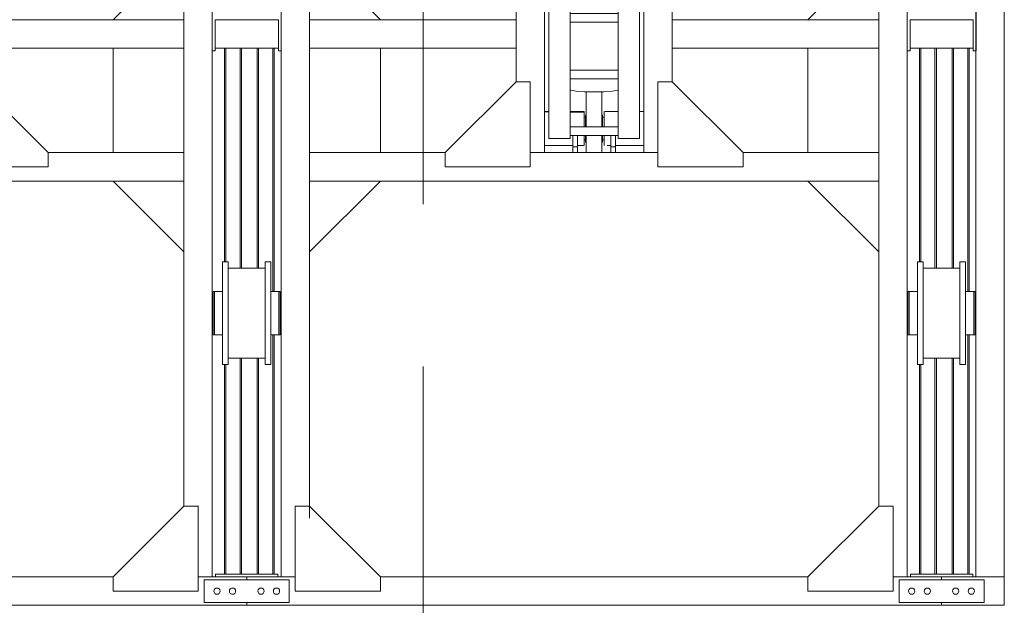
# Model space of a CAD drawing. Header units: millimetres. Extents: x 53746 to 116821, y -810352 to -765802.
# Tile 131 of 256: x 70980 to 74451, y -780717 to -778652. Entities that reach past the tile are written whole.
import ezdxf

# ---------------------------------------------------------------- set-up
doc = ezdxf.new("R2010")
doc.units = ezdxf.units.MM
doc.header["$MEASUREMENT"] = 0
doc.linetypes.add('DGN Style 3', pattern=[2002.806, 1430.575714, -572.230286])
for name, color, linetype, lineweight in [('Main Cradle Rails', 7, 'Continuous', 0), ('Side Cradle Hydraulic Arm Support', 7, 'Continuous', 0), ('Side Cradle Stbd', 7, 'Continuous', 0), ('Side Slip Rails', 7, 'Continuous', 0)]:
    doc.layers.add(name, color=color, linetype=linetype, lineweight=lineweight)

# ---------------------------------------------------------------- blocks, each defined once
blk = doc.blocks.new('*U71')
at = {"layer": 'Side Cradle Hydraulic Arm Support', "color": 7, "linetype": 'Continuous', "lineweight": 0}
for p, q in [((-175, -1059.4), (-175, 1359.5)), ((175, 1359.5), (175, -1059.4)), ((-175, 1202), (-170.2, 1202)), ((-160, 1182), (-169.7, 1182)), ((-160, 1181.8), (-169.7, 1181.8)), ((-169.7, 1181.8), (-160, 1181.8)), ((-160, 1192), (-160, 990.9)), ((-160, 1192), (-85, 1192)), ((-85, 1192), (-85, 990.9)), ((85, 990.9), (85, 1192)), ((85, 1192), (160, 1192)), ((160, 990.9), (160, 1192)), ((169.7, 1182), (160, 1181.9)), ((169.7, 1182), (160, 1182)), ((169.7, 1182), (169.7, 1182)), ((170.2, 1202), (175, 1202)), ((160, 1169.6), (160, 1169.6)), ((160, 1103.7), (160, 1142)), ((-275, 1109.5), (-275, 316.7)), ((-170.8, 1082), (-175, 1082)), ((-169.8, 1082), (-170.7, 1082)), ((-169.7, 1102), (-160, 1102)), ((-160, 1102), (-169.7, 1102)), ((-169.7, 1082), (-169.7, 1086.5)), ((-169.7, 1082), (-169.7, 1082)), ((160, 1102.1), (169.7, 1102.1)), ((169.7, 1102.1), (160, 1102.1)), ((169.7, 1102), (160, 1102)), ((169.7, 1082), (169.7, 1086.5)), ((169.7, 1082), (169.7, 1082)), ((170.7, 1082), (169.8, 1082)), ((175, 1082), (170.8, 1082)), ((275, 316.7), (275, 1109.5)), ((85, 1042), (-85, 1042)), ((-160, 990.9), (-160, -1009.4)), ((-160, 990.9), (-85, 990.9)), ((-85, 990.9), (-85, -1009.4)), ((85, -968.7), (85, 990.9)), ((160, 990.9), (85, 990.9)), ((160, 990.9), (160, -1009.4)), ((-160, 938.1), (-160, 938.1)), ((160, 938.1), (160, 938.1)), ((85, 881.3), (-85, 881.3)), ((-85, 851.3), (85, 851.3)), ((85, 681.3), (-85, 681.3)), ((-85, 651.3), (85, 651.3)), ((85, 481.3), (-85, 481.3)), ((-85, 451.3), (85, 451.3)), ((-1003.6, 316.7), (-275, 316.7)), ((-275, 216.7), (-275, 316.7)), ((-275, 316.7), (-275, 316.7)), ((1003.7, 316.7), (275, 316.7)), ((275, 216.7), (275, 316.7)), ((275, 316.7), (275, 316.7)), ((85, 281.3), (-85, 281.3)), ((-85, 251.3), (85, 251.3)), ((-1003.6, 216.7), (-275, 216.7)), ((-275, 216.7), (-275, -809.4)), ((-27.5, 213.2), (-30, 213.2)), ((30, 213.2), (27.5, 213.2)), ((275, 216.7), (275, 217.1)), ((1003.7, 216.7), (275, 216.7)), ((275, -809.4), (275, 216.7)), ((-35, 205.6), (-30, 205.6)), ((30, 205.6), (35, 205.6)), ((-27.5, 31.3), (-27.5, 142.1)), ((27.5, 142.1), (-27.5, 142.1)), ((27.5, 172.8), (27.5, 142.1)), ((27.5, 142.1), (27.5, 31.3)), ((-35, 106.1), (-85, 106)), ((-35, 106.1), (-35, 107.6)), ((-35, 107.6), (-35, 107.6)), ((-30, 117.9), (-27.5, 117.9)), ((27.5, 117.9), (30, 117.9)), ((35, 125.6), (30, 125.6)), ((-51, 31.3), (-51, 86.2)), ((51, 86.2), (51, 31.3)), ((85, 31.3), (-85, 31.3)), ((-85, 1.3), (85, 1.3)), ((-51, -3.2), (-51, 1.3)), ((-27.5, -9.4), (-27.5, 1.3)), ((27.5, 1.3), (27.5, -9.4)), ((51, 1.3), (51, -3.2)), ((-50, -3.8), (-50, -10.6)), ((-27.5, -9.4), (27.5, -9.4)), ((50, -10.6), (50, -3.8)), ((80, -3.2), (80, -3.2)), ((85, -168.7), (-85, -168.7)), ((-85, -198.7), (85, -198.7)), ((85, -368.7), (-85, -368.7)), ((-85, -398.7), (85, -398.7)), ((85, -568.7), (-85, -568.7)), ((-85, -598.7), (85, -598.7)), ((-275, -690.5), (-275, -690.5)), ((275, -690.5), (275, -690.5)), ((-85, -768.7), (85, -768.7)), ((85, -798.7), (-85, -798.7)), ((27.5, -845.4), (-27.5, -845.4)), ((83.1, -838.7), (85, -837.5)), ((-175, -914.4), (-160, -914.4)), ((-160, -915.8), (-175, -915.4)), ((-160, -919), (-160, -919)), ((-30, -934.4), (-35, -934.4)), ((-30, -934.5), (-35, -934.5)), ((-30, -934.5), (-35, -934.5)), ((-35, -934.5), (-30, -934.5)), ((-35, -934.5), (-30, -934.5)), ((-27.5, -927.1), (-30, -927.1)), ((30, -927.1), (27.5, -927.1)), ((35, -934.4), (30, -934.4)), ((35, -934.5), (30, -934.5)), ((30, -934.5), (35, -934.5)), ((30, -934.5), (35, -934.5)), ((85, -914.4), (37.5, -914.4)), ((175, -914.4), (160, -914.4)), ((160, -919), (160, -919)), ((85, -968.7), (-85, -968.7)), ((85, -968.7), (85, -998.7)), ((-85, -998.7), (85, -998.7)), ((-75, -998.7), (-75, -1039.4)), ((-59, -1039.4), (-59, -998.7)), ((59, -1039.4), (59, -998.7)), ((75, -998.7), (75, -1039.4)), ((85, -1009.4), (85, -998.7)), ((-175, -1034.4), (-75, -1034.4)), ((-160, -1009.4), (-85, -1009.4)), ((-75, -1039.4), (-75, -1059.4)), ((-75, -1039.4), (-59, -1039.4)), ((-59, -1034.4), (-37.8, -1034.4)), ((-59, -1034.4), (-59, -1034.4)), ((-59, -1059.4), (-59, -1039.4)), ((-35.5, -1034.4), (-35, -1034.4)), ((-35, -1014.4), (-30, -1014.4)), ((-35, -1014.4), (-30, -1014.4)), ((-35, -1034.4), (-35, -1029.9)), ((-30, -1014.4), (-30, -1014.4)), ((-30, -1014.4), (-30, -1014.4)), ((-27.5, -1021.8), (-30, -1021.8)), ((30, -1021.8), (27.5, -1021.8)), ((30, -1014.4), (35, -1014.4)), ((35, -1014.4), (30, -1014.4)), ((30, -1014.4), (35, -1014.4)), ((35, -1029.9), (35, -1034.4)), ((35.8, -1034.4), (35, -1034.4)), ((59, -1034.4), (45.8, -1034.4)), ((59, -1059.4), (59, -1039.4)), ((75, -1039.4), (59, -1039.4)), ((175, -1034.4), (75, -1034.4)), ((75, -1039.4), (75, -1059.4)), ((160, -1009.4), (85, -1009.4)), ((-525, -1059.4), (-1003.6, -1059.4)), ((225, -1059.4), (-225, -1059.4)), ((-175, -1059.4), (-175, -1059.4)), ((-59, -1059.4), (-75, -1059.4)), ((59, -1059.4), (75, -1059.4)), ((59, -1059.4), (59, -1059.4)), ((75, -1059.4), (75, -1059.4)), ((1003.7, -1059.4), (525, -1059.4)), ((1003.7, -1159.4), (-1003.6, -1159.4))]:
    blk.add_line(p, q, dxfattribs=at)
at = {"layer": 'Side Cradle Hydraulic Arm Support', "color": 7, "linetype": 'Continuous', "lineweight": 0, "flags": 128}
for points in [[(-248.5, 1409.5), (-225, 1409.5), (-225, 1109.5), (-275, 1109.5), (-520, 1354.5)], [(248.5, 1409.5), (225, 1409.5), (225, 1109.5), (275, 1109.5), (520, 1354.5)], [(-160, 1242), (160, 1242), (160, 1234.4), (160, 1212.7), (160, 1192)], [(-160, 1192), (-160, 1212.7), (-160, 1234.4), (-160, 1242)], [(-169.8, 1202), (-169.7, 1202), (-169.7, 1197.4), (-169.7, 1184.4), (-169.7, 1164.9), (-169.7, 1142), (-169.7, 1119), (-169.7, 1099.5), (-169.7, 1086.5)], [(169.7, 1086.5), (169.7, 1099.5), (169.7, 1119), (169.7, 1142), (169.7, 1164.9), (169.7, 1184.4), (169.7, 1197.4), (169.7, 1202), (169.8, 1202)], [(-27.5, 142.1), (-27.5, 172.8), (-27.5, 202.4), (-27.5, 226.5), (-27.5, 241.6), (-27.5, 245.4), (27.5, 245.4), (27.5, 241.6), (27.5, 226.5), (27.5, 202.4), (27.5, 172.8)], [(-85, 225.1), (-35, 225), (-35, 217.5), (-35, 202), (-35, 181), (-35, 157.6), (-35, 135.5), (-35, 117.9), (-35, 113.6), (-35, 107.6), (-85, 106.6)], [(-30, 117.9), (-30, 119.4), (-30, 127.9), (-30, 142.1), (-30, 160), (-30, 178.6), (-30, 195.3), (-30, 207.5), (-30, 213.2), (-30, 213.2)], [(30, 117.9), (30, 119.4), (30, 127.9), (30, 142.1), (30, 160), (30, 178.6), (30, 195.3), (30, 207.5), (30, 213.2), (30, 213.2)], [(35, 107.6), (35, 107.6), (35, 117.9), (35, 135.5), (35, 157.6), (35, 181), (35, 202), (35, 217.5), (35, 225), (85, 225)], [(85, 106.6), (35, 107.6), (35, 106.1), (85, 106.1)], [(-27.5, 91.2), (-36.1, 90.5), (-47.1, 88.5), (-51, 86.2), (-47.1, 83.8), (-36.1, 81.8), (-27.5, 81.1)], [(-38, 86.2), (-35.1, 87.9), (-27.5, 89.3)], [(-27.5, 83), (-35.1, 84.4), (-38, 86.2)], [(51, 86.2), (47.1, 88.5), (36.1, 90.5), (27.5, 91.2)], [(27.5, 89.3), (35.1, 87.9), (38, 86.2), (35.1, 84.4), (27.5, 83)], [(27.5, 81.1), (36.1, 81.8), (47.1, 83.8), (51, 86.2)], [(-81.4, 1.3), (-83.1, 1), (-85, -0.2)], [(-69.6, 1.3), (-73.9, 0.5), (-80, -3.2)], [(80, -3.2), (73.9, 0.5), (69.6, 1.3)], [(85, -0.2), (83.1, 1), (81.4, 1.3)], [(-85, -6.3), (-83.1, -7.4), (-63.6, -10.9), (-34.4, -13.3), (0, -14.1), (34.4, -13.3), (63.6, -10.9), (83.1, -7.4), (85, -6.2)], [(-80, -3.2), (-80, -3.2), (-73.9, -6.9), (-56.6, -10.1), (-30.6, -12.2), (0, -12.9), (30.6, -12.2), (56.6, -10.1), (73.9, -6.9), (80, -3.2)], [(-51, -3.2), (-51, -3.2), (-47.1, -5.6), (-36.1, -7.6), (-27.5, -8.3)], [(27.5, -8.3), (36.1, -7.6), (47.1, -5.6), (51, -3.2)], [(275, -690.5), (275, -690.5), (275, -690.5)], [(-525, -1109.4), (-225, -1109.4), (-225, -809.4), (-275, -809.4), (-525, -1059.4), (-525, -1109.4)], [(525, -1109.4), (225, -1109.4), (225, -809.4), (275, -809.4), (525, -1059.4), (525, -1109.4)], [(-85, -837.5), (-83.1, -838.7), (-63.6, -842.2), (-34.4, -844.6), (0, -845.4), (34.4, -844.6), (63.6, -842.2), (83.1, -838.7)], [(-27.5, -844.8), (-27.5, -845.4), (-27.5, -968.7)], [(27.5, -844.8), (27.5, -844.8), (0, -845.4), (-27.5, -844.8), (-27.5, -844.8)], [(27.5, -844.8), (27.5, -845.4), (27.5, -968.7)], [(-175, -914.4), (-175, -914.4), (-175, -914.4)], [(-85, -914.4), (-35, -914.4), (-35, -919), (-85, -917.7)], [(-85, -917.7), (-35, -919), (-35, -932), (-35, -951.5), (-35, -968.7)], [(-30, -968.7), (-30, -963.4), (-30, -946.4), (-30, -933.6), (-30, -927.1), (-30, -927.1)], [(30, -968.7), (30, -963.4), (30, -946.4), (30, -933.6), (30, -927.1), (30, -927.1)], [(35.5, -914.4), (35, -914.4), (35, -919), (35, -932), (35, -951.5), (35, -968.7)], [(-35, -998.7), (-35, -1016.9), (-35, -1029.9)], [(-30, -1021.8), (-30, -1021.2), (-30, -1013.4), (-30, -999.7), (-30, -998.7)], [(-27.5, -998.7), (-27.5, -1018.7), (-27.5, -1045.3), (-27.5, -1059.4)], [(27.5, -998.7), (27.5, -1018.7), (27.5, -1045.3), (27.5, -1059.4)], [(30, -1021.8), (30, -1021.2), (30, -1013.4), (30, -999.7), (30, -998.7)], [(35, -998.7), (35, -1016.9), (35, -1029.9)], [(75, -1030.9), (75, -1030.9), (75, -1030.9)]]:
    blk.add_lwpolyline(points, dxfattribs=at)
at = {"layer": 'Side Cradle Stbd', "color": 7, "linetype": 'Continuous', "lineweight": 0}
for p, q in [((-1003.6, 566.7), (-753.6, 316.7)), ((1003.7, 566.7), (753.7, 316.7)), ((-1003.6, -33.3), (-753.6, 216.7)), ((1003.7, -33.3), (753.7, 216.7)), ((-1003.6, -340.5), (-753.6, -590.5)), ((1003.7, -340.5), (753.7, -590.5)), ((-1003.6, -590.5), (-275, -590.5)), ((275, -590.5), (1003.7, -590.5)), ((-275, -690.5), (-1003.6, -690.5)), ((-753.6, -1059.4), (-753.6, -690.5)), ((1003.7, -690.5), (275, -690.5)), ((753.7, -1059.4), (753.7, -690.5)), ((-1003.6, -1409.4), (-753.6, -1159.4)), ((1003.7, -1409.4), (753.7, -1159.4))]:
    blk.add_line(p, q, dxfattribs=at)
blk = doc.blocks.new('*U72')
at = {"layer": 'Side Cradle Hydraulic Arm Support', "color": 7, "linetype": 'Continuous', "lineweight": 0}
for p, q in [((-175, -1059.4), (-175, 1359.5)), ((175, 1359.5), (175, -1059.4)), ((-175, 1202), (-170.2, 1202)), ((-160, 1182), (-169.7, 1182)), ((-160, 1181.8), (-169.7, 1181.8)), ((-169.7, 1181.8), (-160, 1181.8)), ((-160, 1192), (-160, 990.9)), ((-160, 1192), (-85, 1192)), ((-85, 1192), (-85, 990.9)), ((85, 990.9), (85, 1192)), ((85, 1192), (160, 1192)), ((160, 990.9), (160, 1192)), ((169.7, 1182), (160, 1181.9)), ((169.7, 1182), (160, 1182)), ((169.7, 1182), (169.7, 1182)), ((170.2, 1202), (175, 1202)), ((160, 1169.6), (160, 1169.6)), ((160, 1103.7), (160, 1142)), ((-275, 1109.5), (-275, 316.7)), ((-170.8, 1082), (-175, 1082)), ((-169.8, 1082), (-170.7, 1082)), ((-169.7, 1102), (-160, 1102)), ((-160, 1102), (-169.7, 1102)), ((-169.7, 1082), (-169.7, 1086.5)), ((-169.7, 1082), (-169.7, 1082)), ((160, 1102.1), (169.7, 1102.1)), ((169.7, 1102.1), (160, 1102.1)), ((169.7, 1102), (160, 1102)), ((169.7, 1082), (169.7, 1086.5)), ((169.7, 1082), (169.7, 1082)), ((170.7, 1082), (169.8, 1082)), ((175, 1082), (170.8, 1082)), ((275, 316.7), (275, 1109.5)), ((85, 1042), (-85, 1042)), ((-160, 990.9), (-160, -1009.4)), ((-160, 990.9), (-85, 990.9)), ((-85, 990.9), (-85, -1009.4)), ((85, -968.7), (85, 990.9)), ((160, 990.9), (85, 990.9)), ((160, 990.9), (160, -1009.4)), ((-160, 938.1), (-160, 938.1)), ((160, 938.1), (160, 938.1)), ((85, 881.3), (-85, 881.3)), ((-85, 851.3), (85, 851.3)), ((85, 681.3), (-85, 681.3)), ((-85, 651.3), (85, 651.3)), ((85, 481.3), (-85, 481.3)), ((-85, 451.3), (85, 451.3)), ((-1003.6, 316.7), (-275, 316.7)), ((-275, 216.7), (-275, 316.7)), ((-275, 316.7), (-275, 316.7)), ((1003.7, 316.7), (275, 316.7)), ((275, 216.7), (275, 316.7)), ((275, 316.7), (275, 316.7)), ((85, 281.3), (-85, 281.3)), ((-85, 251.3), (85, 251.3)), ((-1003.6, 216.7), (-275, 216.7)), ((-275, 216.7), (-275, -809.4)), ((-27.5, 213.2), (-30, 213.2)), ((30, 213.2), (27.5, 213.2)), ((275, 216.7), (275, 217.1)), ((1003.7, 216.7), (275, 216.7)), ((275, -809.4), (275, 216.7)), ((-35, 205.6), (-30, 205.6)), ((30, 205.6), (35, 205.6)), ((-27.5, 31.3), (-27.5, 142.1)), ((27.5, 142.1), (-27.5, 142.1)), ((27.5, 172.8), (27.5, 142.1)), ((27.5, 142.1), (27.5, 31.3)), ((-35, 106.1), (-85, 106)), ((-35, 106.1), (-35, 107.6)), ((-35, 107.6), (-35, 107.6)), ((-30, 117.9), (-27.5, 117.9)), ((27.5, 117.9), (30, 117.9)), ((35, 125.6), (30, 125.6)), ((-51, 31.3), (-51, 86.2)), ((51, 86.2), (51, 31.3)), ((85, 31.3), (-85, 31.3)), ((-85, 1.3), (85, 1.3)), ((-51, -3.2), (-51, 1.3)), ((-27.5, -9.4), (-27.5, 1.3)), ((27.5, 1.3), (27.5, -9.4)), ((51, 1.3), (51, -3.2)), ((-50, -3.8), (-50, -10.6)), ((-27.5, -9.4), (27.5, -9.4)), ((50, -10.6), (50, -3.8)), ((80, -3.2), (80, -3.2)), ((85, -168.7), (-85, -168.7)), ((-85, -198.7), (85, -198.7)), ((85, -368.7), (-85, -368.7)), ((-85, -398.7), (85, -398.7)), ((85, -568.7), (-85, -568.7)), ((-85, -598.7), (85, -598.7)), ((-275, -690.5), (-275, -690.5)), ((275, -690.5), (275, -690.5)), ((-85, -768.7), (85, -768.7)), ((85, -798.7), (-85, -798.7)), ((27.5, -845.4), (-27.5, -845.4)), ((83.1, -838.7), (85, -837.5)), ((-175, -914.4), (-160, -914.4)), ((-160, -915.8), (-175, -915.4)), ((-160, -919), (-160, -919)), ((-30, -934.4), (-35, -934.4)), ((-30, -934.5), (-35, -934.5)), ((-30, -934.5), (-35, -934.5)), ((-35, -934.5), (-30, -934.5)), ((-35, -934.5), (-30, -934.5)), ((-27.5, -927.1), (-30, -927.1)), ((30, -927.1), (27.5, -927.1)), ((35, -934.4), (30, -934.4)), ((35, -934.5), (30, -934.5)), ((30, -934.5), (35, -934.5)), ((30, -934.5), (35, -934.5)), ((85, -914.4), (37.5, -914.4)), ((175, -914.4), (160, -914.4)), ((160, -919), (160, -919)), ((85, -968.7), (-85, -968.7)), ((85, -968.7), (85, -998.7)), ((-85, -998.7), (85, -998.7)), ((-75, -998.7), (-75, -1039.4)), ((-59, -1039.4), (-59, -998.7)), ((59, -1039.4), (59, -998.7)), ((75, -998.7), (75, -1039.4)), ((85, -1009.4), (85, -998.7)), ((-175, -1034.4), (-75, -1034.4)), ((-160, -1009.4), (-85, -1009.4)), ((-75, -1039.4), (-75, -1059.4)), ((-75, -1039.4), (-59, -1039.4)), ((-59, -1034.4), (-37.8, -1034.4)), ((-59, -1034.4), (-59, -1034.4)), ((-59, -1059.4), (-59, -1039.4)), ((-35.5, -1034.4), (-35, -1034.4)), ((-35, -1014.4), (-30, -1014.4)), ((-35, -1014.4), (-30, -1014.4)), ((-35, -1034.4), (-35, -1029.9)), ((-30, -1014.4), (-30, -1014.4)), ((-30, -1014.4), (-30, -1014.4)), ((-27.5, -1021.8), (-30, -1021.8)), ((30, -1021.8), (27.5, -1021.8)), ((30, -1014.4), (35, -1014.4)), ((35, -1014.4), (30, -1014.4)), ((30, -1014.4), (35, -1014.4)), ((35, -1029.9), (35, -1034.4)), ((35.8, -1034.4), (35, -1034.4)), ((59, -1034.4), (45.8, -1034.4)), ((59, -1059.4), (59, -1039.4)), ((75, -1039.4), (59, -1039.4)), ((175, -1034.4), (75, -1034.4)), ((75, -1039.4), (75, -1059.4)), ((160, -1009.4), (85, -1009.4)), ((-525, -1059.4), (-1003.6, -1059.4)), ((225, -1059.4), (-225, -1059.4)), ((-175, -1059.4), (-175, -1059.4)), ((-59, -1059.4), (-75, -1059.4)), ((59, -1059.4), (75, -1059.4)), ((59, -1059.4), (59, -1059.4)), ((75, -1059.4), (75, -1059.4)), ((1003.7, -1059.4), (525, -1059.4)), ((1003.7, -1159.4), (-1003.6, -1159.4))]:
    blk.add_line(p, q, dxfattribs=at)
at = {"layer": 'Side Cradle Hydraulic Arm Support', "color": 7, "linetype": 'Continuous', "lineweight": 0, "flags": 128}
for points in [[(-248.5, 1409.5), (-225, 1409.5), (-225, 1109.5), (-275, 1109.5), (-520, 1354.5)], [(248.5, 1409.5), (225, 1409.5), (225, 1109.5), (275, 1109.5), (520, 1354.5)], [(-160, 1242), (160, 1242), (160, 1234.4), (160, 1212.7), (160, 1192)], [(-160, 1192), (-160, 1212.7), (-160, 1234.4), (-160, 1242)], [(-169.8, 1202), (-169.7, 1202), (-169.7, 1197.4), (-169.7, 1184.4), (-169.7, 1164.9), (-169.7, 1142), (-169.7, 1119), (-169.7, 1099.5), (-169.7, 1086.5)], [(169.7, 1086.5), (169.7, 1099.5), (169.7, 1119), (169.7, 1142), (169.7, 1164.9), (169.7, 1184.4), (169.7, 1197.4), (169.7, 1202), (169.8, 1202)], [(-27.5, 142.1), (-27.5, 172.8), (-27.5, 202.4), (-27.5, 226.5), (-27.5, 241.6), (-27.5, 245.4), (27.5, 245.4), (27.5, 241.6), (27.5, 226.5), (27.5, 202.4), (27.5, 172.8)], [(-85, 225.1), (-35, 225), (-35, 217.5), (-35, 202), (-35, 181), (-35, 157.6), (-35, 135.5), (-35, 117.9), (-35, 113.6), (-35, 107.6), (-85, 106.6)], [(-30, 117.9), (-30, 119.4), (-30, 127.9), (-30, 142.1), (-30, 160), (-30, 178.6), (-30, 195.3), (-30, 207.5), (-30, 213.2), (-30, 213.2)], [(30, 117.9), (30, 119.4), (30, 127.9), (30, 142.1), (30, 160), (30, 178.6), (30, 195.3), (30, 207.5), (30, 213.2), (30, 213.2)], [(35, 107.6), (35, 107.6), (35, 117.9), (35, 135.5), (35, 157.6), (35, 181), (35, 202), (35, 217.5), (35, 225), (85, 225)], [(85, 106.6), (35, 107.6), (35, 106.1), (85, 106.1)], [(-27.5, 91.2), (-36.1, 90.5), (-47.1, 88.5), (-51, 86.2), (-47.1, 83.8), (-36.1, 81.8), (-27.5, 81.1)], [(-38, 86.2), (-35.1, 87.9), (-27.5, 89.3)], [(-27.5, 83), (-35.1, 84.4), (-38, 86.2)], [(51, 86.2), (47.1, 88.5), (36.1, 90.5), (27.5, 91.2)], [(27.5, 89.3), (35.1, 87.9), (38, 86.2), (35.1, 84.4), (27.5, 83)], [(27.5, 81.1), (36.1, 81.8), (47.1, 83.8), (51, 86.2)], [(-81.4, 1.3), (-83.1, 1), (-85, -0.2)], [(-69.6, 1.3), (-73.9, 0.5), (-80, -3.2)], [(80, -3.2), (73.9, 0.5), (69.6, 1.3)], [(85, -0.2), (83.1, 1), (81.4, 1.3)], [(-85, -6.3), (-83.1, -7.4), (-63.6, -10.9), (-34.4, -13.3), (0, -14.1), (34.4, -13.3), (63.6, -10.9), (83.1, -7.4), (85, -6.2)], [(-80, -3.2), (-80, -3.2), (-73.9, -6.9), (-56.6, -10.1), (-30.6, -12.2), (0, -12.9), (30.6, -12.2), (56.6, -10.1), (73.9, -6.9), (80, -3.2)], [(-51, -3.2), (-51, -3.2), (-47.1, -5.6), (-36.1, -7.6), (-27.5, -8.3)], [(27.5, -8.3), (36.1, -7.6), (47.1, -5.6), (51, -3.2)], [(275, -690.5), (275, -690.5), (275, -690.5)], [(-525, -1109.4), (-225, -1109.4), (-225, -809.4), (-275, -809.4), (-525, -1059.4), (-525, -1109.4)], [(525, -1109.4), (225, -1109.4), (225, -809.4), (275, -809.4), (525, -1059.4), (525, -1109.4)], [(-85, -837.5), (-83.1, -838.7), (-63.6, -842.2), (-34.4, -844.6), (0, -845.4), (34.4, -844.6), (63.6, -842.2), (83.1, -838.7)], [(-27.5, -844.8), (-27.5, -845.4), (-27.5, -968.7)], [(27.5, -844.8), (27.5, -844.8), (0, -845.4), (-27.5, -844.8), (-27.5, -844.8)], [(27.5, -844.8), (27.5, -845.4), (27.5, -968.7)], [(-175, -914.4), (-175, -914.4), (-175, -914.4)], [(-85, -914.4), (-35, -914.4), (-35, -919), (-85, -917.7)], [(-85, -917.7), (-35, -919), (-35, -932), (-35, -951.5), (-35, -968.7)], [(-30, -968.7), (-30, -963.4), (-30, -946.4), (-30, -933.6), (-30, -927.1), (-30, -927.1)], [(30, -968.7), (30, -963.4), (30, -946.4), (30, -933.6), (30, -927.1), (30, -927.1)], [(35.5, -914.4), (35, -914.4), (35, -919), (35, -932), (35, -951.5), (35, -968.7)], [(-35, -998.7), (-35, -1016.9), (-35, -1029.9)], [(-30, -1021.8), (-30, -1021.2), (-30, -1013.4), (-30, -999.7), (-30, -998.7)], [(-27.5, -998.7), (-27.5, -1018.7), (-27.5, -1045.3), (-27.5, -1059.4)], [(27.5, -998.7), (27.5, -1018.7), (27.5, -1045.3), (27.5, -1059.4)], [(30, -1021.8), (30, -1021.2), (30, -1013.4), (30, -999.7), (30, -998.7)], [(35, -998.7), (35, -1016.9), (35, -1029.9)], [(75, -1030.9), (75, -1030.9), (75, -1030.9)]]:
    blk.add_lwpolyline(points, dxfattribs=at)
at = {"layer": 'Side Cradle Stbd', "color": 7, "linetype": 'Continuous', "lineweight": 0}
for p, q in [((-1003.6, 566.7), (-753.6, 316.7)), ((1003.7, 566.7), (753.7, 316.7)), ((-1003.6, -33.3), (-753.6, 216.7)), ((1003.7, -33.3), (753.7, 216.7)), ((-1003.6, -340.5), (-753.6, -590.5)), ((1003.7, -340.5), (753.7, -590.5)), ((-1003.6, -590.5), (-275, -590.5)), ((275, -590.5), (1003.7, -590.5)), ((-275, -690.5), (-1003.6, -690.5)), ((-753.6, -1059.4), (-753.6, -690.5)), ((1003.7, -690.5), (275, -690.5)), ((753.7, -1059.4), (753.7, -690.5)), ((-1003.6, -1409.4), (-753.6, -1159.4)), ((1003.7, -1409.4), (753.7, -1159.4))]:
    blk.add_line(p, q, dxfattribs=at)
blk = doc.blocks.new('*U57')
at = {"color": 7, "linetype": 'DGN Style 3', "lineweight": 13}
blk.add_line((-12881.6, 16213.2), (-12881.6, -4026.1), dxfattribs=at)
at = {"layer": 'Side Cradle Stbd', "color": 7, "linetype": 'Continuous', "lineweight": 0}
for p, q in [((-13381.9, 7459.6), (-13381.9, 10874.5)), ((-10932.2, 7459.6), (-10932.2, 10874.5)), ((-10832.2, 7459.6), (-10832.2, 10874.5)), ((-13724.4, 10581.7), (-13724.4, 7709.6)), ((-13281.9, 7667.2), (-13281.9, 9674.5)), ((-11274.6, 9674.5), (-11274.6, 7709.6)), ((-13614.4, 9424.5), (-13614.4, 9324.5)), ((-13391.4, 9424.5), (-13614.4, 9424.5)), ((-13391.4, 9324.5), (-13391.4, 9424.5)), ((-11164.6, 9424.5), (-11164.6, 9324.5)), ((-10941.6, 9424.5), (-11164.6, 9424.5)), ((-10941.6, 9324.5), (-10941.6, 9424.5)), ((-13614.4, 9314.5), (-13624.4, 9314.5)), ((-13624.4, 9314.5), (-13624.4, 7459.6)), ((-13391.4, 9324.5), (-13614.4, 9324.5)), ((-13614.4, 9324.5), (-13614.4, 9314.5)), ((-13391.4, 9314.5), (-13391.4, 9324.5)), ((-13381.4, 9314.5), (-13391.4, 9314.5)), ((-11164.6, 9314.5), (-11174.6, 9314.5)), ((-11174.6, 9314.5), (-11174.6, 7459.6)), ((-10941.6, 9324.5), (-11164.6, 9324.5)), ((-11164.6, 9324.5), (-11164.6, 9314.5)), ((-10941.6, 9314.5), (-10941.6, 9324.5)), ((-10931.6, 9314.5), (-10941.6, 9314.5)), ((-13568.4, 8548.5), (-13438.4, 8548.5)), ((-11118.7, 8548.5), (-10988.7, 8548.5)), ((-13624.4, 8429.5), (-13621.9, 8429.5)), ((-13616.9, 8418.6), (-13616.9, 8389.5)), ((-13384.9, 8429.5), (-13381.9, 8429.5)), ((-11174.6, 8429.5), (-11172.2, 8429.5)), ((-11172.2, 8426.9), (-11172.2, 8426.4)), ((-11172.2, 8418.9), (-11172.2, 8418.6)), ((-11172.2, 8418.6), (-11172.2, 8418)), ((-11172.2, 8418), (-11172.2, 8418)), ((-11172.2, 8418), (-11172.2, 8417.7)), ((-11172.2, 8406.2), (-11172.2, 8404.8)), ((-11167.2, 8418.6), (-11167.2, 8389.5)), ((-10935.2, 8429.5), (-10932.2, 8429.5)), ((-13568.4, 8320.1), (-13568.4, 8389.5)), ((-13418.4, 8320.1), (-13418.4, 8389.5)), ((-11118.7, 8320.1), (-11118.7, 8389.5)), ((-10968.7, 8320.1), (-10968.7, 8389.5)), ((-13621.9, 8349.5), (-13624.4, 8349.5)), ((-13621.9, 8352.5), (-13621.9, 8349.5)), ((-13616.9, 8335.6), (-13616.9, 8319.1)), ((-13381.9, 8349.5), (-13384.9, 8349.5)), ((-13384.9, 8335.6), (-13384.9, 8319.1)), ((-11172.2, 8349.5), (-11174.6, 8349.5)), ((-11172.2, 8361.2), (-11172.2, 8361.1)), ((-11172.2, 8361.1), (-11172.2, 8360.9)), ((-11172.2, 8360.9), (-11172.2, 8360.3)), ((-11172.2, 8360.3), (-11172.2, 8354.1)), ((-11172.2, 8354.1), (-11172.2, 8352.5)), ((-11172.2, 8352.5), (-11172.2, 8349.5)), ((-11167.2, 8335.6), (-11167.2, 8319.1)), ((-10932.2, 8349.5), (-10935.2, 8349.5)), ((-10935.2, 8335.6), (-10935.2, 8319.1)), ((-13616.9, 8319.1), (-13616.9, 8313.3)), ((-13588.4, 8319.1), (-13588.4, 8313.3)), ((-13384.9, 8319.1), (-13384.9, 8313.3)), ((-11167.2, 8319.1), (-11167.2, 8313.3)), ((-11138.7, 8319.1), (-11138.7, 8313.3)), ((-10935.2, 8319.1), (-10935.2, 8313.3)), ((-13438.4, 8230.5), (-13568.4, 8230.5)), ((-10988.7, 8230.5), (-11118.7, 8230.5)), ((-13588.4, 8208.3), (-13588.4, 8222.1)), ((-13438.4, 8208.3), (-13438.4, 8222.1)), ((-11138.7, 8208.3), (-11138.7, 8222.1)), ((-10988.7, 8208.3), (-10988.7, 8222.1)), ((-13613.1, 7469.6), (-13613.1, 7459.6)), ((-13613.1, 7469.6), (-13588.6, 7469.6)), ((-13393.1, 7469.6), (-13393.1, 7459.6)), ((-11163.4, 7469.6), (-11163.4, 7459.6)), ((-11163.4, 7469.6), (-11138.9, 7469.6)), ((-10943.4, 7469.6), (-10943.4, 7459.6)), ((-15481.6, 7459.6), (-13974.4, 7459.6)), ((-13674.4, 7459.6), (-13503.1, 7459.6)), ((-13653.1, 7449.6), (-13653.1, 7369.6)), ((-13353.1, 7449.6), (-13653.1, 7449.6)), ((-13503.1, 7459.6), (-13331.9, 7459.6)), ((-13353.1, 7369.6), (-13353.1, 7449.6)), ((-13031.9, 7459.6), (-11524.6, 7459.6)), ((-11224.6, 7459.6), (-11053.4, 7459.6)), ((-11203.4, 7449.6), (-11203.4, 7369.6)), ((-10903.4, 7449.6), (-11203.4, 7449.6)), ((-11053.4, 7459.6), (-11053.4, 7449.6)), ((-10932.2, 7459.6), (-11053.4, 7459.6)), ((-10903.4, 7369.6), (-10903.4, 7449.6)), ((-10832.2, 7359.6), (-10832.2, 7459.6)), ((-13597.1, 7409.6), (-13598, 7405.4)), ((-13548.9, 7399.4), (-13553.1, 7398.6)), ((-13443, 7405.4), (-13442.1, 7409.6)), ((-13393.9, 7419.8), (-13390.4, 7417.4)), ((-11147.4, 7409.6), (-11148.3, 7405.4)), ((-11099.2, 7399.4), (-11103.4, 7398.6)), ((-10993.3, 7405.4), (-10992.4, 7409.6)), ((-10944.2, 7419.8), (-10940.6, 7417.4)), ((-15952.9, 7359.6), (-13503.1, 7359.6)), ((-13653.1, 7369.6), (-13353.1, 7369.6)), ((-13503.1, 7359.6), (-11053.4, 7359.6)), ((-11203.4, 7369.6), (-10903.4, 7369.6)), ((-11053.4, 7369.6), (-11053.4, 7359.6)), ((-10832.2, 7359.6), (-11053.4, 7359.6))]:
    blk.add_line(p, q, dxfattribs=at)
at = {"layer": 'Side Cradle Stbd', "color": 7, "linetype": 'Continuous', "lineweight": 0, "flags": 128}
for points in [[(-13624.4, 9314.5), (-13624.4, 9334), (-13624.4, 9424.5), (-13624.4, 9484.5)], [(-13381.4, 9484.5), (-13381.4, 9424.5), (-13381.4, 9334), (-13381.4, 9314.5)], [(-11174.6, 9314.5), (-11174.6, 9334), (-11174.6, 9424.5), (-11174.6, 9484.5)], [(-10931.6, 9484.5), (-10931.6, 9424.5), (-10931.6, 9334), (-10931.6, 9314.5)], [(-13588.4, 8222.1), (-13588.4, 8261.3), (-13588.4, 8320.1), (-13588.4, 8389.5), (-13588.4, 8458.8), (-13588.4, 8517.6), (-13588.4, 8556.9), (-13588.4, 8570.7), (-13568.4, 8570.7), (-13568.4, 8570.7)], [(-13568.4, 8389.5), (-13568.4, 8458.8), (-13568.4, 8517.6), (-13568.4, 8556.9), (-13568.4, 8570.7)], [(-13438.4, 8450.3), (-13438.4, 8458.8), (-13438.4, 8517.6), (-13438.4, 8556.9), (-13438.4, 8570.7), (-13418.4, 8570.7), (-13418.4, 8570.7)], [(-13418.4, 8389.5), (-13418.4, 8458.8), (-13418.4, 8517.6), (-13418.4, 8556.9), (-13418.4, 8570.7)], [(-11138.7, 8389.5), (-11138.7, 8389.5), (-11138.7, 8458.8), (-11138.7, 8517.6), (-11138.7, 8556.9), (-11138.7, 8570.7), (-11118.7, 8570.7), (-11118.7, 8570.7)], [(-11118.7, 8389.5), (-11118.7, 8458.8), (-11118.7, 8517.6), (-11118.7, 8556.9), (-11118.7, 8570.7)], [(-10988.7, 8222.1), (-10988.7, 8261.3), (-10988.7, 8320.1), (-10988.7, 8389.5), (-10988.7, 8458.8), (-10988.7, 8517.6), (-10988.7, 8556.9), (-10988.7, 8570.7), (-10968.7, 8570.7), (-10968.7, 8570.7)], [(-10968.7, 8389.5), (-10968.7, 8458.8), (-10968.7, 8517.6), (-10968.7, 8556.9), (-10968.7, 8570.7)], [(-13616.9, 8465.7), (-13616.9, 8465.7), (-13621.9, 8465.7), (-13621.9, 8459.9), (-13621.9, 8443.3), (-13621.9, 8418.6), (-13621.9, 8389.5), (-13621.9, 8360.3), (-13621.9, 8335.6), (-13621.9, 8319.1), (-13621.9, 8313.3), (-13616.9, 8313.3)], [(-13588.4, 8465.7), (-13616.9, 8465.7), (-13616.9, 8459.9), (-13616.9, 8443.3), (-13616.9, 8418.6), (-13616.9, 8418.6)], [(-13616.9, 8459.9), (-13616.9, 8459.9), (-13616.9, 8443.3), (-13616.9, 8418.6), (-13616.9, 8389.5)], [(-13588.4, 8458.8), (-13588.4, 8459.9), (-13588.4, 8459.9), (-13588.4, 8460.6), (-13588.4, 8465.7), (-13588.4, 8465.7), (-13588.4, 8465.7)], [(-13588.4, 8443.3), (-13588.4, 8443.3), (-13588.4, 8445.4), (-13588.4, 8458.8)], [(-13588.4, 8418.6), (-13588.4, 8418.6), (-13588.4, 8421.7), (-13588.4, 8443.3), (-13588.4, 8443.3)], [(-13438.4, 8222.1), (-13438.4, 8261.3), (-13438.4, 8320.1), (-13438.4, 8389.5), (-13438.4, 8450.3)], [(-13389.9, 8465.7), (-13389.9, 8465.7), (-13418.4, 8465.7)], [(-13384.9, 8465.7), (-13384.9, 8465.7), (-13389.9, 8465.7), (-13389.9, 8465.7)], [(-13389.9, 8465.7), (-13389.9, 8459.9), (-13389.9, 8443.3), (-13389.9, 8418.6), (-13389.9, 8418.6)], [(-13384.9, 8465.7), (-13384.9, 8459.9), (-13384.9, 8443.3), (-13384.9, 8418.6), (-13384.9, 8389.5), (-13384.9, 8360.3), (-13384.9, 8335.6)], [(-11167.2, 8465.7), (-11167.2, 8465.7), (-11172.2, 8465.7), (-11172.2, 8459.9), (-11172.2, 8443.3), (-11172.2, 8418.6), (-11172.2, 8389.5), (-11172.2, 8360.3), (-11172.2, 8335.6), (-11172.2, 8319.1), (-11172.2, 8313.3), (-11167.2, 8313.3)], [(-11138.7, 8465.7), (-11167.2, 8465.7), (-11167.2, 8459.9), (-11167.2, 8443.3), (-11167.2, 8418.6), (-11167.2, 8418.6)], [(-11138.7, 8459.9), (-11138.7, 8459.9), (-11138.7, 8460.6), (-11138.7, 8465.7), (-11138.7, 8465.7)], [(-11138.7, 8458.8), (-11138.7, 8459.9), (-11138.7, 8459.9)], [(-11138.7, 8418.6), (-11138.7, 8418.6), (-11138.7, 8418.6), (-11138.7, 8421.7), (-11138.7, 8443.3), (-11138.7, 8443.3), (-11138.7, 8445.4), (-11138.7, 8458.8)], [(-10940.2, 8465.7), (-10940.2, 8465.7), (-10968.7, 8465.7)], [(-10935.2, 8465.7), (-10935.2, 8465.7), (-10940.2, 8465.7), (-10940.2, 8465.7)], [(-10940.2, 8465.7), (-10940.2, 8459.9), (-10940.2, 8443.3), (-10940.2, 8418.6), (-10940.2, 8389.5), (-10940.2, 8389.5)], [(-10935.2, 8465.7), (-10935.2, 8459.9), (-10935.2, 8443.3), (-10935.2, 8418.6), (-10935.2, 8389.5), (-10935.2, 8360.3), (-10935.2, 8335.6)], [(-13621.9, 8418.6), (-13621.9, 8418.9), (-13621.9, 8426.4), (-13621.9, 8426.4), (-13621.9, 8426.4), (-13621.9, 8426.9), (-13621.9, 8429.5), (-13621.9, 8429.5), (-13621.9, 8429.5)], [(-13621.9, 8404.8), (-13621.9, 8404.8), (-13621.9, 8406.2), (-13621.9, 8417.7), (-13621.9, 8417.7), (-13621.9, 8417.7), (-13621.9, 8418), (-13621.9, 8418), (-13621.9, 8418.6)], [(-13389.9, 8418.6), (-13389.9, 8389.5), (-13389.9, 8360.3), (-13389.9, 8360.3)], [(-11172.2, 8429.5), (-11172.2, 8429.5), (-11172.2, 8426.9)], [(-11172.2, 8426.4), (-11172.2, 8426.4), (-11172.2, 8418.9)], [(-11172.2, 8417.7), (-11172.2, 8417.7), (-11172.2, 8417.7), (-11172.2, 8406.2)], [(-11167.2, 8418.6), (-11167.2, 8418.6), (-11167.2, 8389.5)], [(-10940.2, 8418.6), (-10940.2, 8418.6), (-10940.2, 8389.5), (-10940.2, 8360.3), (-10940.2, 8335.6), (-10940.2, 8319.1), (-10940.2, 8313.3), (-10935.2, 8313.3)], [(-13616.9, 8389.5), (-13616.9, 8389.5), (-13616.9, 8360.3), (-13616.9, 8335.6)], [(-13389.9, 8389.5), (-13389.9, 8389.5), (-13389.9, 8360.3), (-13389.9, 8335.6), (-13389.9, 8319.1), (-13389.9, 8313.3), (-13384.9, 8313.3)], [(-11167.2, 8389.5), (-11167.2, 8389.5), (-11167.2, 8360.3), (-11167.2, 8335.6)], [(-11138.7, 8222.1), (-11138.7, 8261.3), (-11138.7, 8320.1), (-11138.7, 8389.5)], [(-13621.9, 8360.3), (-13621.9, 8360.9), (-13621.9, 8361.1), (-13621.9, 8361.2)], [(-13621.9, 8352.5), (-13621.9, 8354.1), (-13621.9, 8360.3)], [(-13616.9, 8313.3), (-13616.9, 8313.3), (-13588.4, 8313.3)], [(-13568.4, 8208.3), (-13568.4, 8222.1), (-13568.4, 8261.3), (-13568.4, 8320.1)], [(-13418.4, 8208.3), (-13418.4, 8222.1), (-13418.4, 8261.3), (-13418.4, 8320.1)], [(-13418.4, 8313.3), (-13389.9, 8313.3), (-13389.9, 8313.3)], [(-11167.2, 8313.3), (-11167.2, 8313.3), (-11138.7, 8313.3)], [(-11118.7, 8208.3), (-11118.7, 8222.1), (-11118.7, 8261.3), (-11118.7, 8320.1)], [(-10968.7, 8208.3), (-10968.7, 8222.1), (-10968.7, 8261.3), (-10968.7, 8320.1)], [(-10968.7, 8313.3), (-10940.2, 8313.3), (-10940.2, 8313.3)], [(-13568.4, 8208.3), (-13568.4, 8208.3), (-13588.4, 8208.3)], [(-13418.4, 8208.3), (-13418.4, 8208.3), (-13438.4, 8208.3)], [(-11118.7, 8208.3), (-11118.7, 8208.3), (-11138.7, 8208.3)], [(-10968.7, 8208.3), (-10968.7, 8208.3), (-10988.7, 8208.3)], [(-13974.4, 7409.6), (-13674.4, 7409.6), (-13674.4, 7709.6), (-13724.4, 7709.6), (-13974.4, 7459.6), (-13974.4, 7409.6)], [(-13331.9, 7409.6), (-13331.9, 7409.6), (-13331.9, 7709.6), (-13331.9, 7709.6)], [(-13031.9, 7409.6), (-13331.9, 7409.6), (-13331.9, 7709.6), (-13281.9, 7709.6), (-13031.9, 7459.6), (-13031.9, 7409.6)], [(-11524.6, 7409.6), (-11224.6, 7409.6), (-11224.6, 7709.6), (-11274.6, 7709.6), (-11524.6, 7459.6), (-11524.6, 7409.6)], [(-13588.6, 7469.6), (-13503.1, 7469.6), (-13453.1, 7469.6), (-13393.1, 7469.6)], [(-11138.9, 7469.6), (-11053.4, 7469.6), (-11003.4, 7469.6), (-10943.4, 7469.6)], [(-13503.1, 7449.6), (-13503.1, 7459.6), (-13503.1, 7459.6)], [(-10832.2, 7459.6), (-10832.2, 7459.6), (-10932.2, 7459.6), (-10932.2, 7459.6)], [(-13598, 7405.4), (-13600.4, 7401.8), (-13603.9, 7399.4), (-13608.1, 7398.6), (-13612.3, 7399.4), (-13615.9, 7401.8), (-13618.3, 7405.4), (-13619.1, 7409.6), (-13618.3, 7413.8), (-13615.9, 7417.4), (-13612.3, 7419.8), (-13608.1, 7420.6), (-13603.9, 7419.8), (-13600.4, 7417.4), (-13598, 7413.8), (-13597.1, 7409.6)], [(-13553.1, 7398.6), (-13557.3, 7399.4), (-13560.9, 7401.8), (-13563.3, 7405.4), (-13564.1, 7409.6), (-13563.3, 7413.8), (-13560.9, 7417.4), (-13557.3, 7419.8), (-13553.1, 7420.6), (-13548.9, 7419.8), (-13545.4, 7417.4), (-13543, 7413.8), (-13542.1, 7409.6), (-13543, 7405.4), (-13545.4, 7401.8), (-13548.9, 7399.4)], [(-13442.1, 7409.6), (-13443, 7413.8), (-13445.4, 7417.4), (-13448.9, 7419.8), (-13453.1, 7420.6), (-13457.3, 7419.8), (-13460.9, 7417.4), (-13463.3, 7413.8), (-13464.1, 7409.6), (-13463.3, 7405.4), (-13460.9, 7401.8), (-13457.3, 7399.4), (-13453.1, 7398.6), (-13448.9, 7399.4), (-13445.4, 7401.8), (-13443, 7405.4)], [(-13390.4, 7417.4), (-13388, 7413.8), (-13387.1, 7409.6), (-13388, 7405.4), (-13390.4, 7401.8), (-13393.9, 7399.4), (-13398.1, 7398.6), (-13402.3, 7399.4), (-13405.9, 7401.8), (-13408.3, 7405.4), (-13409.1, 7409.6), (-13408.3, 7413.8), (-13405.9, 7417.4), (-13402.3, 7419.8), (-13398.1, 7420.6), (-13393.9, 7419.8)], [(-11148.3, 7405.4), (-11150.6, 7401.8), (-11154.2, 7399.4), (-11158.4, 7398.6), (-11162.6, 7399.4), (-11166.2, 7401.8), (-11168.6, 7405.4), (-11169.4, 7409.6), (-11168.6, 7413.8), (-11166.2, 7417.4), (-11162.6, 7419.8), (-11158.4, 7420.6), (-11154.2, 7419.8), (-11150.6, 7417.4), (-11148.3, 7413.8), (-11147.4, 7409.6)], [(-11103.4, 7398.6), (-11107.6, 7399.4), (-11111.2, 7401.8), (-11113.6, 7405.4), (-11114.4, 7409.6), (-11113.6, 7413.8), (-11111.2, 7417.4), (-11107.6, 7419.8), (-11103.4, 7420.6), (-11099.2, 7419.8), (-11095.6, 7417.4), (-11093.3, 7413.8), (-11092.4, 7409.6), (-11093.3, 7405.4), (-11095.6, 7401.8), (-11099.2, 7399.4)], [(-10992.4, 7409.6), (-10993.3, 7413.8), (-10995.6, 7417.4), (-10999.2, 7419.8), (-11003.4, 7420.6), (-11007.6, 7419.8), (-11011.2, 7417.4), (-11013.6, 7413.8), (-11014.4, 7409.6), (-11013.6, 7405.4), (-11011.2, 7401.8), (-11007.6, 7399.4), (-11003.4, 7398.6), (-10999.2, 7399.4), (-10995.6, 7401.8), (-10993.3, 7405.4)], [(-10940.6, 7417.4), (-10938.3, 7413.8), (-10937.4, 7409.6), (-10938.3, 7405.4), (-10940.6, 7401.8), (-10944.2, 7399.4), (-10948.4, 7398.6), (-10952.6, 7399.4), (-10956.2, 7401.8), (-10958.6, 7405.4), (-10959.4, 7409.6), (-10958.6, 7413.8), (-10956.2, 7417.4), (-10952.6, 7419.8), (-10948.4, 7420.6), (-10944.2, 7419.8)], [(-13503.1, 7359.6), (-13503.1, 7359.6), (-13503.1, 7369.6)]]:
    blk.add_lwpolyline(points, dxfattribs=at)
at = {"layer": 'Side Slip Rails', "color": 7, "linetype": 'Continuous', "lineweight": 0}
for p, q in [((-13581.6, 8570.7), (-13581.6, 9324.5)), ((-13577, 8570.7), (-13577, 9324.5)), ((-13526.6, 8548.5), (-13526.6, 9324.5)), ((-13521.6, 8548.5), (-13521.6, 9324.5)), ((-13466.6, 8548.5), (-13466.6, 9324.5)), ((-13461.6, 8548.5), (-13461.6, 9324.5)), ((-13411.3, 8465.7), (-13411.3, 9324.5)), ((-13406.6, 8465.7), (-13406.6, 9324.5)), ((-11131.6, 9324.5), (-11131.6, 8570.7)), ((-11127, 9324.5), (-11127, 8570.7)), ((-11076.6, 9324.5), (-11076.6, 8548.5)), ((-11071.6, 9324.5), (-11071.6, 8548.5)), ((-11016.6, 9324.5), (-11016.6, 8548.5)), ((-11011.6, 9324.5), (-11011.6, 8548.5)), ((-10961.3, 9324.5), (-10961.3, 8465.7)), ((-10956.6, 9324.5), (-10956.6, 8465.7)), ((-13411.3, 7469.6), (-13411.3, 8313.3)), ((-13406.6, 7469.6), (-13406.6, 8313.3)), ((-10961.3, 8313.3), (-10961.3, 7469.6)), ((-10956.6, 8313.3), (-10956.6, 7469.6)), ((-13526.6, 7469.6), (-13526.6, 8230.5)), ((-13521.6, 7469.6), (-13521.6, 8230.5)), ((-13466.6, 7469.6), (-13466.6, 8230.5)), ((-13461.6, 7469.6), (-13461.6, 8230.5)), ((-11076.6, 8230.5), (-11076.6, 7469.6)), ((-11071.6, 8230.5), (-11071.6, 7469.6)), ((-11016.6, 8230.5), (-11016.6, 7469.6)), ((-11011.6, 8230.5), (-11011.6, 7469.6)), ((-13581.6, 7469.6), (-13581.6, 8208.3)), ((-13577, 7469.6), (-13577, 8208.3)), ((-11131.6, 8208.3), (-11131.6, 7469.6)), ((-11127, 8208.3), (-11127, 7469.6))]:
    blk.add_line(p, q, dxfattribs=at)
at = {"layer": 'Side Cradle Stbd', "color": 7, "linetype": 'Continuous', "lineweight": 0}
for name, p in [('*U71', (-14728, 10015)), ('*U72', (-12278.3, 10015))]:
    blk.add_blockref(name, p, dxfattribs=at)

msp = doc.modelspace()

# ---------------------------------------------------------------- block references
at = {"layer": 'Main Cradle Rails', "color": 7, "linetype": 'Continuous', "lineweight": 0}
msp.add_blockref('*U57', (85283.05, -788076.95), dxfattribs=at)

doc.saveas('drawing.dxf')
